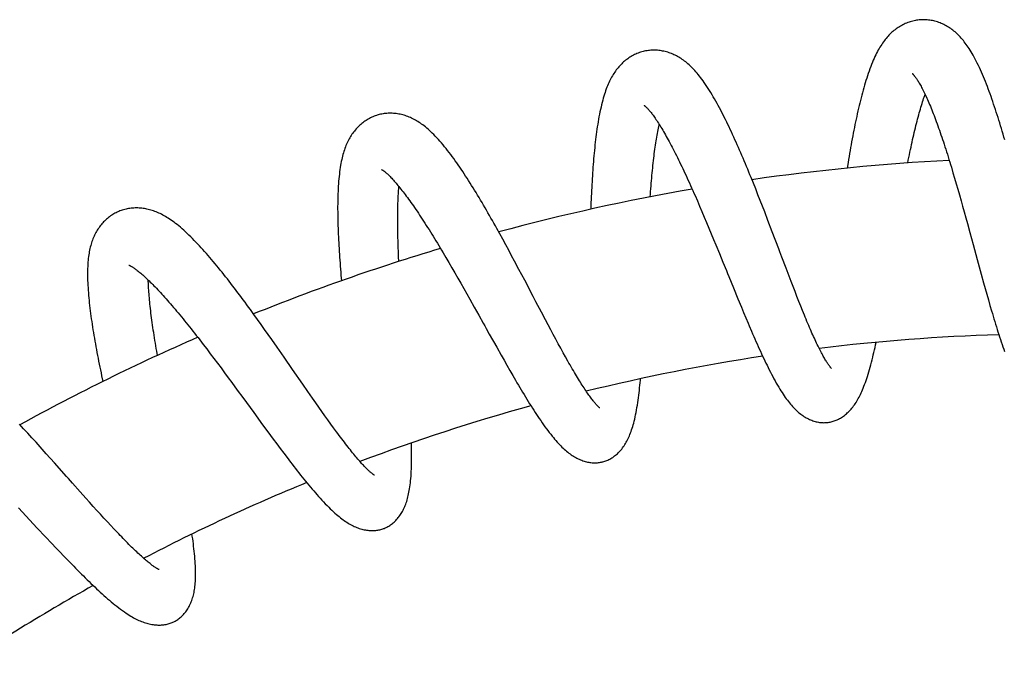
# Model space of a CAD drawing. Header units: millimetres. Extents: x 198 to 322, y 60 to 268.
# Tile 103 of 110: x 288 to 298, y 262 to 268. Entities that reach past the tile are written whole.
import ezdxf

# ---------------------------------------------------------------- set-up
doc = ezdxf.new("R2010")
doc.units = ezdxf.units.MM
doc.header["$LTSCALE"] = 30.734
doc.layers.get('0').update_dxf_attribs({"linetype": 'CONTINUOUS'})

msp = doc.modelspace()

# ---------------------------------------------------------------- linework, layer by layer
at = {"color": 7, "linetype": 'Continuous'}
for p, q in [((297.0707, 267.7291), (297.0707, 267.7292)), ((297.4478, 266.8235), (297.4634, 266.7716)), ((297.4634, 266.7716), (297.4791, 266.7188)), ((295.5366, 266.6697), (295.5145, 266.7242)), ((295.5585, 266.6147), (295.5366, 266.6697)), ((297.4791, 266.7188), (297.4947, 266.6653)), ((297.4947, 266.6653), (297.5104, 266.6112)), ((294.9732, 266.5508), (294.9954, 266.5001)), ((295.5804, 266.5595), (295.5585, 266.6147)), ((295.6022, 266.504), (295.5804, 266.5595)), ((297.5104, 266.6112), (297.526, 266.5565)), ((297.526, 266.5565), (297.5416, 266.5014)), ((294.9954, 266.5001), (295.0177, 266.4486)), ((295.0177, 266.4486), (295.0401, 266.3963)), ((295.6239, 266.4483), (295.6022, 266.504)), ((295.6454, 266.3927), (295.6239, 266.4483)), ((297.5416, 266.5014), (297.5566, 266.4481)), ((297.5566, 266.4481), (297.5716, 266.394)), ((295.0401, 266.3963), (295.0626, 266.3435)), ((295.6774, 266.3095), (295.6454, 266.3927)), ((297.5716, 266.394), (297.5873, 266.3372)), ((295.0626, 266.3435), (295.0851, 266.2903)), ((295.0851, 266.2903), (295.1075, 266.2368)), ((295.7193, 266.1995), (295.6774, 266.3095)), ((297.5873, 266.3372), (297.6031, 266.2799)), ((297.6031, 266.2799), (297.6267, 266.1934)), ((293.0884, 266.181), (293.0598, 266.2327)), ((293.1171, 266.1288), (293.0884, 266.181)), ((295.1075, 266.2368), (295.1299, 266.1829)), ((295.1299, 266.1829), (295.1524, 266.1287)), ((297.6267, 266.1934), (297.6582, 266.0777)), ((293.1457, 266.0762), (293.1171, 266.1288)), ((293.1743, 266.0235), (293.1457, 266.0762)), ((295.1524, 266.1287), (295.1748, 266.0743)), ((295.1748, 266.0743), (295.2085, 265.9921)), ((297.6582, 266.0777), (297.6972, 265.934)), ((292.5407, 265.9998), (292.5688, 265.9523)), ((293.2027, 265.9706), (293.1743, 266.0235)), ((293.2309, 265.9178), (293.2027, 265.9706)), ((295.2085, 265.9921), (295.2423, 265.9095)), ((292.5688, 265.9523), (292.5972, 265.9039)), ((292.5972, 265.9039), (292.6258, 265.8549)), ((293.273, 265.8388), (293.2309, 265.9178)), ((295.8519, 265.8496), (295.8119, 265.9552)), ((297.6972, 265.934), (297.7357, 265.7927)), ((292.6258, 265.8549), (292.6545, 265.8053)), ((292.6545, 265.8053), (292.6832, 265.7553)), ((293.3284, 265.734), (293.273, 265.8388)), ((295.8814, 265.7723), (295.8519, 265.8496)), ((297.7357, 265.7927), (297.7587, 265.7092)), ((292.6832, 265.7553), (292.712, 265.705)), ((292.712, 265.705), (292.7408, 265.6543)), ((295.9007, 265.7219), (295.8814, 265.7723)), ((295.9197, 265.6725), (295.9007, 265.7219)), ((297.7587, 265.7092), (297.7741, 265.6539)), ((292.7408, 265.6543), (292.7696, 265.6033)), ((292.7696, 265.6033), (292.7985, 265.5521)), ((295.3433, 265.6619), (295.3874, 265.5541)), ((295.9385, 265.6241), (295.9197, 265.6725)), ((295.957, 265.5767), (295.9385, 265.6241)), ((297.7741, 265.6539), (297.7895, 265.5991)), ((297.7895, 265.5991), (297.8049, 265.5448)), ((292.7985, 265.5521), (292.8419, 265.4747)), ((295.3874, 265.5541), (295.4203, 265.4746)), ((295.9753, 265.5304), (295.957, 265.5767)), ((295.9933, 265.4851), (295.9753, 265.5304)), ((297.8049, 265.5448), (297.8202, 265.4911)), ((290.7145, 265.4036), (290.68, 265.451)), ((290.749, 265.3556), (290.7145, 265.4036)), ((292.8419, 265.4747), (292.8854, 265.3969)), ((293.5295, 265.3519), (293.4904, 265.4259)), ((295.4203, 265.4746), (295.4421, 265.4222)), ((295.4421, 265.4222), (295.4639, 265.3702)), ((296.011, 265.4411), (295.9933, 265.4851)), ((296.0284, 265.3984), (296.011, 265.4411)), ((297.8202, 265.4911), (297.8357, 265.4381)), ((290.7836, 265.3073), (290.749, 265.3556)), ((290.8182, 265.2587), (290.7836, 265.3073)), ((293.555, 265.3037), (293.5295, 265.3519)), ((293.5802, 265.2564), (293.555, 265.3037)), ((295.4639, 265.3702), (295.4857, 265.3186)), ((290.8526, 265.21), (290.8182, 265.2587)), ((290.8869, 265.1613), (290.8526, 265.21)), ((292.9869, 265.2152), (293.0584, 265.0873)), ((293.6049, 265.2102), (293.5802, 265.2564)), ((293.6292, 265.1649), (293.6049, 265.2102)), ((290.1914, 265.1588), (290.2251, 265.1151)), ((290.2251, 265.1151), (290.2591, 265.0707)), ((290.938, 265.0884), (290.8869, 265.1613)), ((293.6532, 265.1206), (293.6292, 265.1649)), ((293.6769, 265.0774), (293.6532, 265.1206)), ((290.2591, 265.0707), (290.2934, 265.0256)), ((290.2934, 265.0256), (290.3278, 264.98)), ((291.0052, 264.9919), (290.938, 265.0884)), ((293.0584, 265.0873), (293.1009, 265.0119)), ((293.7001, 265.0352), (293.6769, 265.0774)), ((293.7229, 264.9942), (293.7001, 265.0352)), ((290.3278, 264.98), (290.3623, 264.934)), ((290.3623, 264.934), (290.397, 264.8876)), ((291.0882, 264.8722), (291.0052, 264.9919)), ((293.1009, 265.0119), (293.129, 264.9623)), ((293.129, 264.9623), (293.157, 264.9131)), ((293.7452, 264.9546), (293.7229, 264.9942)), ((290.397, 264.8876), (290.4317, 264.8408)), ((290.4317, 264.8408), (290.4665, 264.7938)), ((291.1861, 264.7309), (291.0882, 264.8722)), ((293.157, 264.9131), (293.1848, 264.8644)), ((293.1848, 264.8644), (293.2126, 264.8163)), ((290.4665, 264.7938), (290.5014, 264.7465)), ((290.5014, 264.7465), (290.554, 264.675)), ((293.2126, 264.8163), (293.2402, 264.7687)), ((290.554, 264.675), (290.6067, 264.603)), ((291.2339, 264.6621), (291.1861, 264.7309)), ((291.2807, 264.5949), (291.2339, 264.6621)), ((291.3113, 264.5513), (291.2807, 264.5949)), ((291.3414, 264.5085), (291.3113, 264.5513)), ((290.7121, 264.4588), (290.7989, 264.3402)), ((291.371, 264.4666), (291.3414, 264.5085)), ((291.4001, 264.4257), (291.371, 264.4666)), ((291.4286, 264.3857), (291.4001, 264.4257)), ((291.4567, 264.3468), (291.4286, 264.3857)), ((288.4909, 264.3013), (288.4509, 264.3445)), ((288.5309, 264.2578), (288.4909, 264.3013)), ((288.5708, 264.2141), (288.5309, 264.2578)), ((290.7989, 264.3402), (290.8502, 264.2703)), ((290.8502, 264.2703), (290.9011, 264.2015)), ((291.4842, 264.309), (291.4567, 264.3468)), ((291.5111, 264.2724), (291.4842, 264.309)), ((288.6107, 264.1703), (288.5708, 264.2141)), ((288.6505, 264.1263), (288.6107, 264.1703)), ((290.9011, 264.2015), (290.9349, 264.1561)), ((288.71, 264.0603), (288.6505, 264.1263)), ((290.9349, 264.1561), (290.9685, 264.1111)), ((290.9685, 264.1111), (291.002, 264.0666)), ((288.7888, 263.9724), (288.71, 264.0603)), ((291.002, 264.0666), (291.0352, 264.0227)), ((289.0924, 263.6321), (289.0374, 263.6935)), ((289.1285, 263.592), (289.0924, 263.6321)), ((289.164, 263.5525), (289.1285, 263.592)), ((288.4411, 263.537), (288.623, 263.3431)), ((289.1989, 263.5139), (289.164, 263.5525)), ((289.2332, 263.4763), (289.1989, 263.5139)), ((289.2668, 263.4396), (289.2332, 263.4763)), ((289.2996, 263.4039), (289.2668, 263.4396)), ((289.3318, 263.3692), (289.2996, 263.4039)), ((288.623, 263.3431), (288.7029, 263.2581)), ((289.3632, 263.3357), (289.3318, 263.3692)), ((289.3938, 263.3033), (289.3632, 263.3357)), ((288.7029, 263.2581), (288.7625, 263.1951)), ((288.7625, 263.1951), (288.8019, 263.1536)), ((288.8019, 263.1536), (288.8409, 263.1127)), ((288.8409, 263.1127), (288.8795, 263.0725)), ((288.8795, 263.0725), (288.9178, 263.0329)), ((288.9178, 263.0329), (288.9557, 262.994))]:
    msp.add_line(p, q, dxfattribs=at)
for points in [[(297.1567, 268.2471), (297.1485, 268.2466), (297.1366, 268.2456), (297.1245, 268.2442), (297.1124, 268.2424), (297.1002, 268.2403), (297.0879, 268.2377), (297.0756, 268.2349), (297.0633, 268.2316), (297.051, 268.2279), (297.0388, 268.2239), (297.0267, 268.2196), (297.0147, 268.2148), (297.0029, 268.2098), (296.9912, 268.2045), (296.9797, 268.1988), (296.9684, 268.1929), (296.9573, 268.1866), (296.9464, 268.1801), (296.9356, 268.1733), (296.9249, 268.1661), (296.9144, 268.1587), (296.9041, 268.151), (296.8939, 268.143), (296.8839, 268.1346), (296.8741, 268.126), (296.8644, 268.1171), (296.8548, 268.1078), (296.8454, 268.0983), (296.8362, 268.0884), (296.8271, 268.0782), (296.8181, 268.0677), (296.8093, 268.0568), (296.8006, 268.0456), (296.7919, 268.0339), (296.7834, 268.0219), (296.775, 268.0095), (296.7668, 267.9967), (296.7586, 267.9834), (296.7504, 267.9698), (296.7424, 267.9556), (296.7343, 267.9408), (296.7263, 267.9254), (296.7183, 267.9093), (296.7102, 267.8924), (296.702, 267.8747), (296.6938, 267.8562), (296.6855, 267.8368), (296.6773, 267.8166), (296.6691, 267.7957), (296.661, 267.7742), (296.653, 267.7524), (296.6452, 267.7301), (296.6376, 267.7077), (296.6302, 267.685), (296.6229, 267.662), (296.6158, 267.6388), (296.6088, 267.6153), (296.6019, 267.5915), (296.5952, 267.5675), (296.5886, 267.5432), (296.5821, 267.5187), (296.5757, 267.4939), (296.5694, 267.469), (296.5632, 267.4438), (296.5571, 267.4184), (296.5511, 267.3928), (296.5451, 267.3669), (296.5393, 267.3409), (296.5336, 267.3147), (296.5279, 267.2883), (296.5223, 267.2617), (296.5168, 267.235), (296.5113, 267.208), (296.5059, 267.1808), (296.5006, 267.1534), (296.4953, 267.1259), (296.4901, 267.0981), (296.4849, 267.0702), (296.4798, 267.042), (296.4747, 267.0137), (296.4697, 266.9852), (296.4647, 266.9566), (296.4598, 266.9279), (296.455, 266.899), (296.4501, 266.87), (296.4413, 266.8157)], [(297.9626, 267.0885), (297.9547, 267.116), (297.9467, 267.1434), (297.9387, 267.1707), (297.9307, 267.1978), (297.9226, 267.2247), (297.9144, 267.2515), (297.9063, 267.2781), (297.898, 267.3045), (297.8897, 267.3307), (297.8814, 267.3567), (297.873, 267.3825), (297.8646, 267.408), (297.8561, 267.4334), (297.8476, 267.4584), (297.839, 267.4832), (297.8304, 267.5078), (297.8217, 267.5321), (297.8129, 267.5561), (297.8041, 267.5798), (297.7952, 267.6034), (297.7862, 267.6267), (297.777, 267.6499), (297.7677, 267.6729), (297.7583, 267.6959), (297.7486, 267.7187), (297.7388, 267.7414), (297.7288, 267.7638), (297.7187, 267.7858), (297.7086, 267.8073), (297.6984, 267.8282), (297.6883, 267.8484), (297.6782, 267.8679), (297.6683, 267.8866), (297.6584, 267.9044), (297.6487, 267.9215), (297.6391, 267.9378), (297.6295, 267.9534), (297.6201, 267.9684), (297.6106, 267.9827), (297.6012, 267.9966), (297.5918, 268.0099), (297.5824, 268.0228), (297.5729, 268.0352), (297.5633, 268.0472), (297.5536, 268.0589), (297.5439, 268.0702), (297.534, 268.0811), (297.5241, 268.0915), (297.5141, 268.1017), (297.504, 268.1114), (297.4938, 268.1207), (297.4835, 268.1297), (297.4731, 268.1384), (297.4626, 268.1467), (297.452, 268.1547), (297.4412, 268.1623), (297.4304, 268.1697), (297.4193, 268.1767), (297.4082, 268.1834), (297.397, 268.1898), (297.3856, 268.1959), (297.374, 268.2016), (297.3624, 268.207), (297.3506, 268.2121), (297.3387, 268.2169), (297.3266, 268.2214), (297.3144, 268.2256), (297.302, 268.2294), (297.2896, 268.2329), (297.277, 268.236), (297.2644, 268.2388), (297.2518, 268.2412), (297.2392, 268.2432), (297.2267, 268.2448), (297.2142, 268.2461), (297.2018, 268.247), (297.1895, 268.2475), (297.1774, 268.2476), (297.1654, 268.2475), (297.1567, 268.2471)], [(294.5027, 267.9473), (294.4947, 267.9458), (294.4831, 267.9434), (294.4714, 267.9406), (294.4597, 267.9374), (294.4479, 267.9338), (294.4361, 267.9298), (294.4243, 267.9255), (294.4126, 267.9208), (294.401, 267.9158), (294.3894, 267.9104), (294.378, 267.9046), (294.3667, 267.8985), (294.3556, 267.8921), (294.3447, 267.8854), (294.334, 267.8785), (294.3235, 267.8713), (294.3133, 267.8638), (294.3032, 267.8561), (294.2934, 267.848), (294.2837, 267.8397), (294.2742, 267.8311), (294.2649, 267.8223), (294.2557, 267.8131), (294.2468, 267.8037), (294.2381, 267.794), (294.2296, 267.7841), (294.2212, 267.7738), (294.2131, 267.7633), (294.2051, 267.7525), (294.1973, 267.7414), (294.1897, 267.7299), (294.1823, 267.7181), (294.175, 267.706), (294.1678, 267.6935), (294.1608, 267.6806), (294.154, 267.6674), (294.1473, 267.6538), (294.1408, 267.6398), (294.1344, 267.6254), (294.1282, 267.6106), (294.1221, 267.5953), (294.116, 267.5794), (294.1101, 267.563), (294.1042, 267.5459), (294.0985, 267.5281), (294.0927, 267.5096), (294.0871, 267.4902), (294.0815, 267.4701), (294.076, 267.4491), (294.0706, 267.4274), (294.0653, 267.4051), (294.0602, 267.3823), (294.0552, 267.359), (294.0505, 267.3354), (294.0459, 267.3117), (294.0416, 267.2878), (294.0375, 267.2639), (294.0335, 267.2398), (294.0297, 267.2156), (294.0261, 267.1912), (294.0226, 267.1666), (294.0193, 267.1417), (294.016, 267.1165), (294.0129, 267.0911), (294.0099, 267.0654), (294.007, 267.0396), (294.0042, 267.0134), (294.0016, 266.9871), (293.999, 266.9605), (293.9965, 266.9338), (293.9942, 266.9068), (293.9919, 266.8796), (293.9897, 266.8522), (293.9876, 266.8246), (293.9856, 266.7969), (293.9837, 266.7691), (293.9818, 266.741), (293.9801, 266.7129), (293.9784, 266.6847), (293.9768, 266.6564), (293.9753, 266.628), (293.9738, 266.5995), (293.9724, 266.5708), (293.971, 266.542), (293.9698, 266.5131), (293.9685, 266.4841), (293.9674, 266.4549), (293.966, 266.419)], [(294.905, 267.8218), (294.894, 267.8312), (294.8829, 267.8402), (294.8719, 267.8488), (294.8608, 267.857), (294.8497, 267.8648), (294.8385, 267.8723), (294.8273, 267.8795), (294.8159, 267.8863), (294.8045, 267.8928), (294.793, 267.899), (294.7814, 267.9048), (294.7697, 267.9103), (294.7579, 267.9155), (294.7461, 267.9204), (294.7341, 267.9249), (294.7221, 267.9291), (294.71, 267.933), (294.6978, 267.9366), (294.6855, 267.9399), (294.6731, 267.9428), (294.6605, 267.9454), (294.6479, 267.9476), (294.6352, 267.9495), (294.6225, 267.951), (294.6098, 267.9522), (294.5971, 267.953), (294.5844, 267.9535), (294.5719, 267.9535), (294.5595, 267.9533), (294.5471, 267.9526), (294.535, 267.9517), (294.523, 267.9503), (294.5112, 267.9487), (294.5027, 267.9473)], [(295.5145, 266.7242), (295.5035, 266.7512), (295.4925, 266.7782), (295.4814, 266.805), (295.4704, 266.8316), (295.4593, 266.8581), (295.4482, 266.8845), (295.4371, 266.9108), (295.4259, 266.9369), (295.4147, 266.9628), (295.4036, 266.9886), (295.3923, 267.0143), (295.3811, 267.0398), (295.3698, 267.0651), (295.3585, 267.0902), (295.3471, 267.1152), (295.3358, 267.14), (295.3244, 267.1646), (295.3129, 267.189), (295.3015, 267.2131), (295.29, 267.237), (295.2785, 267.2607), (295.267, 267.2841), (295.2554, 267.3072), (295.2439, 267.3301), (295.2323, 267.3526), (295.2206, 267.3749), (295.2089, 267.397), (295.1972, 267.4188), (295.1854, 267.4403), (295.1735, 267.4616), (295.1615, 267.4827), (295.1494, 267.5036), (295.1371, 267.5242), (295.1248, 267.5446), (295.1123, 267.5647), (295.0997, 267.5845), (295.0871, 267.6038), (295.0746, 267.6225), (295.0622, 267.6405), (295.05, 267.6576), (295.0381, 267.674), (295.0264, 267.6895), (295.0149, 267.7043), (295.0036, 267.7184), (294.9925, 267.7318), (294.9814, 267.7447), (294.9705, 267.7571), (294.9596, 267.7689), (294.9487, 267.7803), (294.9378, 267.7913), (294.9269, 267.8019), (294.9159, 267.812), (294.905, 267.8218)], [(297.0707, 267.7292), (297.0709, 267.7289), (297.0714, 267.7285), (297.0721, 267.7279), (297.0729, 267.727), (297.074, 267.7259), (297.0754, 267.7246), (297.0769, 267.723), (297.0786, 267.7211), (297.0805, 267.7189), (297.0827, 267.7165), (297.085, 267.7137), (297.0875, 267.7107), (297.0902, 267.7073), (297.0931, 267.7036), (297.0962, 267.6995), (297.0994, 267.6951), (297.1029, 267.6903), (297.1065, 267.6851), (297.1104, 267.6795), (297.1145, 267.6733), (297.1188, 267.6667), (297.1234, 267.6595), (297.1281, 267.6518), (297.1331, 267.6436), (297.1382, 267.6348), (297.1436, 267.6255), (297.1491, 267.6157), (297.1547, 267.6054), (297.1605, 267.5946), (297.1665, 267.5833), (297.1725, 267.5715), (297.1786, 267.5593), (297.1848, 267.5467), (297.1911, 267.5336), (297.1975, 267.5201), (297.204, 267.506), (297.2106, 267.4916), (297.2172, 267.4766), (297.224, 267.4612), (297.2308, 267.4454), (297.2378, 267.429), (297.2447, 267.4123), (297.2518, 267.3952), (297.2588, 267.3776), (297.266, 267.3597), (297.2731, 267.3414), (297.2804, 267.3227), (297.2876, 267.3037), (297.2949, 267.2842), (297.3023, 267.2643), (297.3097, 267.2441), (297.3171, 267.2234), (297.3246, 267.2024), (297.3322, 267.1809), (297.3398, 267.1591), (297.3474, 267.137), (297.355, 267.1146), (297.3627, 267.0919), (297.3703, 267.0688), (297.378, 267.0455), (297.3857, 267.0218), (297.3934, 266.998), (297.4012, 266.9738), (297.4089, 266.9494), (297.4167, 266.9247), (297.4244, 266.8998), (297.4322, 266.8746), (297.44, 266.8492), (297.4478, 266.8235)], [(297.0263, 266.8655), (297.0317, 266.8924), (297.037, 266.9182), (297.0422, 266.9437), (297.0475, 266.969), (297.0528, 266.9939), (297.0581, 267.0186), (297.0633, 267.043), (297.0686, 267.067), (297.0739, 267.0907), (297.0792, 267.114), (297.0846, 267.1371), (297.0899, 267.1597), (297.0952, 267.1821), (297.1006, 267.2041), (297.1059, 267.2257), (297.1112, 267.247), (297.1166, 267.2679), (297.1219, 267.2885), (297.1273, 267.3086), (297.1326, 267.3284), (297.138, 267.3477), (297.1433, 267.3667), (297.1486, 267.3852), (297.1539, 267.4032), (297.1591, 267.4208), (297.1644, 267.438), (297.1696, 267.4547), (297.1748, 267.4709), (297.1799, 267.4866), (297.185, 267.5019), (297.19, 267.5166), (297.1939, 267.5277)], [(294.4806, 267.4225), (294.4805, 267.4225), (294.4806, 267.4224), (294.481, 267.4222), (294.4816, 267.4218), (294.4825, 267.4211), (294.4836, 267.4203), (294.485, 267.4192), (294.4866, 267.4178), (294.4885, 267.4162), (294.4906, 267.4144), (294.493, 267.4123), (294.4957, 267.4098), (294.4986, 267.4071), (294.5017, 267.404), (294.5051, 267.4006), (294.5088, 267.3969), (294.5127, 267.3928), (294.5169, 267.3882), (294.5213, 267.3833), (294.5261, 267.3778), (294.5312, 267.3719), (294.5366, 267.3654), (294.5423, 267.3584), (294.5482, 267.351), (294.5544, 267.3431), (294.5608, 267.3347), (294.5674, 267.3258), (294.5743, 267.3164), (294.5813, 267.3065), (294.5885, 267.2962), (294.5959, 267.2854), (294.6035, 267.2742), (294.6112, 267.2625), (294.6191, 267.2503), (294.6271, 267.2377), (294.6353, 267.2247), (294.6436, 267.2113), (294.652, 267.1974), (294.6606, 267.1831), (294.6692, 267.1684), (294.678, 267.1533), (294.6869, 267.1378), (294.6959, 267.1218), (294.7051, 267.1053), (294.7144, 267.0885), (294.7238, 267.0711), (294.7333, 267.0534), (294.743, 267.0352), (294.7527, 267.0166), (294.7626, 266.9977), (294.7725, 266.9783), (294.7825, 266.9585), (294.7927, 266.9384), (294.8028, 266.918), (294.8131, 266.8972), (294.8234, 266.8761), (294.8338, 266.8547), (294.8442, 266.833), (294.8547, 266.8109), (294.8652, 266.7886), (294.8758, 266.766), (294.8865, 266.7432), (294.8972, 266.72), (294.9079, 266.6966), (294.9186, 266.673), (294.9295, 266.6491), (294.9403, 266.6249), (294.9512, 266.6004), (294.9622, 266.5757), (294.9732, 266.5508)], [(291.9049, 267.3266), (291.8971, 267.3242), (291.8859, 267.3203), (291.8746, 267.3161), (291.8634, 267.3115), (291.8521, 267.3065), (291.8409, 267.3012), (291.8298, 267.2955), (291.8187, 267.2894), (291.8077, 267.2829), (291.7969, 267.2762), (291.7863, 267.2691), (291.7758, 267.2616), (291.7656, 267.254), (291.7556, 267.246), (291.7458, 267.2378), (291.7363, 267.2294), (291.727, 267.2207), (291.718, 267.2118), (291.7092, 267.2026), (291.7006, 267.1932), (291.6922, 267.1835), (291.684, 267.1736), (291.6761, 267.1634), (291.6684, 267.153), (291.6609, 267.1423), (291.6537, 267.1314), (291.6466, 267.1202), (291.6398, 267.1088), (291.6332, 267.0971), (291.6269, 267.0851), (291.6207, 267.0728), (291.6147, 267.0602), (291.6089, 267.0472), (291.6034, 267.0339), (291.598, 267.0203), (291.5928, 267.0063), (291.5878, 266.992), (291.5831, 266.9773), (291.5785, 266.9623), (291.5742, 266.9469), (291.57, 266.9311), (291.5659, 266.9147), (291.5621, 266.8977), (291.5583, 266.8801), (291.5548, 266.8619), (291.5514, 266.8429), (291.5481, 266.8231), (291.545, 266.8025), (291.5421, 266.781), (291.5393, 266.7588), (291.5368, 266.736), (291.5345, 266.7127), (291.5324, 266.6892), (291.5306, 266.6654), (291.529, 266.6414), (291.5276, 266.6173), (291.5264, 266.5931), (291.5254, 266.5687), (291.5246, 266.5442), (291.5239, 266.5195), (291.5234, 266.4947), (291.5231, 266.4697), (291.5229, 266.4444), (291.5229, 266.4189), (291.5231, 266.3931), (291.5234, 266.367), (291.5238, 266.3408), (291.5243, 266.3143), (291.525, 266.2877), (291.5258, 266.2608), (291.5267, 266.2338), (291.5278, 266.2066), (291.5289, 266.1792), (291.5302, 266.1517), (291.5316, 266.124), (291.533, 266.0962), (291.5346, 266.0682), (291.5363, 266.0401), (291.538, 266.012), (291.5399, 265.9836), (291.5418, 265.9552), (291.5438, 265.9267), (291.5459, 265.8981), (291.5481, 265.8694), (291.5503, 265.8406), (291.5526, 265.8117), (291.555, 265.7827), (291.5595, 265.7292)], [(292.3217, 267.2495), (292.3096, 267.2575), (292.2976, 267.2652), (292.2856, 267.2724), (292.2736, 267.2793), (292.2615, 267.2859), (292.2494, 267.292), (292.2373, 267.2979), (292.2251, 267.3034), (292.2129, 267.3085), (292.2006, 267.3133), (292.1883, 267.3178), (292.176, 267.3219), (292.1636, 267.3257), (292.1512, 267.3291), (292.1387, 267.3323), (292.1262, 267.335), (292.1136, 267.3375), (292.101, 267.3396), (292.0883, 267.3413), (292.0756, 267.3428), (292.0628, 267.3438), (292.0499, 267.3446), (292.037, 267.3449), (292.0241, 267.3449), (292.0112, 267.3446), (291.9984, 267.3438), (291.9858, 267.3427), (291.9732, 267.3413), (291.9608, 267.3395), (291.9486, 267.3374), (291.9366, 267.3349), (291.9248, 267.3321), (291.9132, 267.3291), (291.9049, 267.3266)], [(293.0598, 266.2327), (293.0455, 266.2584), (293.0312, 266.2839), (293.0169, 266.3092), (293.0026, 266.3344), (292.9884, 266.3595), (292.9741, 266.3845), (292.9598, 266.4093), (292.9455, 266.4339), (292.9312, 266.4585), (292.9168, 266.4829), (292.9024, 266.5072), (292.8881, 266.5313), (292.8737, 266.5553), (292.8593, 266.5791), (292.8449, 266.6026), (292.8305, 266.626), (292.8161, 266.6492), (292.8017, 266.6721), (292.7873, 266.6948), (292.7729, 266.7173), (292.7585, 266.7394), (292.7442, 266.7614), (292.7298, 266.783), (292.7155, 266.8044), (292.7011, 266.8256), (292.6867, 266.8465), (292.6723, 266.8671), (292.6579, 266.8875), (292.6434, 266.9076), (292.6289, 266.9274), (292.6143, 266.947), (292.5997, 266.9663), (292.5849, 266.9854), (292.5701, 267.0042), (292.5552, 267.0226), (292.5403, 267.0408), (292.5252, 267.0587), (292.5101, 267.0761), (292.495, 267.0931), (292.48, 267.1094), (292.4652, 267.125), (292.4507, 267.14), (292.4365, 267.1541), (292.4226, 267.1674), (292.4091, 267.1798), (292.396, 267.1916), (292.3832, 267.2026), (292.3706, 267.213), (292.3582, 267.2228), (292.3459, 267.2322), (292.3338, 267.2411), (292.3217, 267.2495)], [(294.5398, 266.5383), (294.5418, 266.5647), (294.5438, 266.5913), (294.5459, 266.6175), (294.548, 266.6435), (294.5502, 266.6692), (294.5524, 266.6947), (294.5546, 266.7199), (294.5569, 266.7448), (294.5593, 266.7694), (294.5617, 266.7937), (294.5642, 266.8178), (294.5667, 266.8415), (294.5693, 266.8649), (294.5719, 266.888), (294.5745, 266.9107), (294.5773, 266.933), (294.58, 266.955), (294.5828, 266.9765), (294.5857, 266.9976), (294.5886, 267.0183), (294.5915, 267.0385), (294.5944, 267.0583), (294.5974, 267.0776), (294.6004, 267.0965), (294.6035, 267.1149), (294.6066, 267.1328), (294.6097, 267.1504), (294.6129, 267.1675), (294.6161, 267.1842), (294.6193, 267.2004), (294.6225, 267.2162), (294.6258, 267.2316), (294.6272, 267.2377)], [(291.9469, 266.803), (291.9468, 266.803), (291.9468, 266.803), (291.9471, 266.8029), (291.9476, 266.8026), (291.9484, 266.8021), (291.9495, 266.8015), (291.9509, 266.8007), (291.9526, 266.7996), (291.9546, 266.7983), (291.9569, 266.7968), (291.9595, 266.795), (291.9624, 266.793), (291.9656, 266.7906), (291.9691, 266.788), (291.9729, 266.785), (291.977, 266.7818), (291.9814, 266.7781), (291.9862, 266.7741), (291.9913, 266.7697), (291.9968, 266.7648), (292.0027, 266.7594), (292.009, 266.7536), (292.0156, 266.7473), (292.0224, 266.7405), (292.0296, 266.7334), (292.0369, 266.7258), (292.0446, 266.7178), (292.0525, 266.7094), (292.0606, 266.7005), (292.069, 266.6912), (292.0776, 266.6815), (292.0864, 266.6713), (292.0955, 266.6607), (292.1047, 266.6496), (292.1142, 266.6381), (292.1239, 266.6262), (292.1338, 266.6139), (292.1438, 266.6012), (292.1541, 266.5881), (292.1644, 266.5745), (292.175, 266.5606), (292.1857, 266.5463), (292.1966, 266.5316), (292.2076, 266.5165), (292.2188, 266.5009), (292.2302, 266.485), (292.2418, 266.4686), (292.2536, 266.4518), (292.2655, 266.4346), (292.2775, 266.417), (292.2898, 266.399), (292.3021, 266.3806), (292.3146, 266.3619), (292.3272, 266.3429), (292.3399, 266.3235), (292.3527, 266.3039), (292.3656, 266.2839), (292.3786, 266.2636), (292.3916, 266.2431), (292.4048, 266.2223), (292.418, 266.2012), (292.4313, 266.1798), (292.4447, 266.1582), (292.4582, 266.1364), (292.4717, 266.1143), (292.4853, 266.0919), (292.4991, 266.0693), (292.5129, 266.0464), (292.5267, 266.0232), (292.5407, 265.9998)], [(292.1141, 265.9162), (292.1117, 265.9646), (292.1105, 265.991), (292.1094, 266.0171), (292.1084, 266.043), (292.1074, 266.0686), (292.1065, 266.0939), (292.1057, 266.119), (292.105, 266.1438), (292.1044, 266.1684), (292.1038, 266.1926), (292.1033, 266.2166), (292.103, 266.2403), (292.1027, 266.2636), (292.1025, 266.2867), (292.1024, 266.3094), (292.1024, 266.3317), (292.1024, 266.3536), (292.1026, 266.3751), (292.1029, 266.3962), (292.1032, 266.4169), (292.1037, 266.4372), (292.1042, 266.457), (292.1048, 266.4764), (292.1055, 266.4954), (292.1063, 266.514), (292.1072, 266.5321), (292.1082, 266.5497), (292.1092, 266.567), (292.1103, 266.5838), (292.1116, 266.6002), (292.1129, 266.6161), (292.1142, 266.6316), (292.1148, 266.6375)], [(289.402, 266.3943), (289.3945, 266.3909), (289.3839, 266.3858), (289.3732, 266.3802), (289.3626, 266.3743), (289.3521, 266.368), (289.3416, 266.3613), (289.3313, 266.3543), (289.3211, 266.347), (289.311, 266.3393), (289.3011, 266.3312), (289.2914, 266.3229), (289.2819, 266.3143), (289.2727, 266.3054), (289.2638, 266.2963), (289.2551, 266.287), (289.2467, 266.2775), (289.2386, 266.2678), (289.2307, 266.2579), (289.2231, 266.2478), (289.2157, 266.2374), (289.2085, 266.2268), (289.2016, 266.216), (289.195, 266.2049), (289.1886, 266.1937), (289.1825, 266.1822), (289.1766, 266.1705), (289.171, 266.1586), (289.1656, 266.1464), (289.1605, 266.134), (289.1556, 266.1214), (289.151, 266.1085), (289.1466, 266.0953), (289.1425, 266.0818), (289.1386, 266.0681), (289.1349, 266.054), (289.1314, 266.0396), (289.1282, 266.0248), (289.1253, 266.0096), (289.1225, 265.9941), (289.12, 265.9781), (289.1177, 265.9615), (289.1157, 265.9443), (289.1138, 265.9264), (289.1122, 265.9077), (289.1109, 265.8881), (289.1098, 265.8677), (289.109, 265.8465), (289.1084, 265.8246), (289.1082, 265.8022), (289.1083, 265.7793), (289.1086, 265.7561), (289.1093, 265.7327), (289.1102, 265.7091), (289.1113, 265.6852), (289.1127, 265.6612), (289.1143, 265.637), (289.1161, 265.6127), (289.1182, 265.5883), (289.1204, 265.5639), (289.1228, 265.5393), (289.1254, 265.5146), (289.1282, 265.4897), (289.1312, 265.4646), (289.1343, 265.4392), (289.1376, 265.4137), (289.1411, 265.3879), (289.1447, 265.3619), (289.1485, 265.3357), (289.1525, 265.3093), (289.1566, 265.2827), (289.1609, 265.2559), (289.1652, 265.229), (289.1698, 265.202), (289.1744, 265.1747), (289.1792, 265.1474), (289.184, 265.1199), (289.189, 265.0923), (289.1941, 265.0647), (289.1993, 265.0369), (289.2046, 265.009), (289.21, 264.9811), (289.2155, 264.953), (289.2211, 264.9249), (289.2267, 264.8967), (289.2325, 264.8684), (289.2383, 264.8399), (289.2442, 264.8114), (289.2556, 264.7572)], [(289.8218, 266.3702), (289.8089, 266.3766), (289.7961, 266.3826), (289.7833, 266.3882), (289.7706, 266.3935), (289.758, 266.3984), (289.7453, 266.4029), (289.7327, 266.4071), (289.7201, 266.411), (289.7074, 266.4145), (289.6948, 266.4177), (289.6821, 266.4205), (289.6695, 266.423), (289.6568, 266.4252), (289.6442, 266.4271), (289.6315, 266.4286), (289.6188, 266.4297), (289.6061, 266.4306), (289.5935, 266.4311), (289.5808, 266.4313), (289.568, 266.4311), (289.5553, 266.4306), (289.5425, 266.4297), (289.5297, 266.4284), (289.517, 266.4269), (289.5044, 266.4249), (289.4919, 266.4226), (289.4796, 266.42), (289.4674, 266.4171), (289.4555, 266.4138), (289.4437, 266.4102), (289.4321, 266.4063), (289.4208, 266.4022), (289.4098, 266.3977), (289.402, 266.3943)], [(290.68, 265.451), (290.6628, 265.4746), (290.6457, 265.498), (290.6285, 265.5213), (290.6114, 265.5444), (290.5943, 265.5674), (290.5772, 265.5903), (290.5601, 265.613), (290.543, 265.6356), (290.5259, 265.658), (290.5089, 265.6803), (290.4919, 265.7024), (290.4748, 265.7244), (290.4578, 265.7462), (290.4408, 265.7678), (290.4238, 265.7893), (290.4068, 265.8105), (290.3898, 265.8316), (290.3728, 265.8525), (290.3559, 265.8731), (290.339, 265.8935), (290.3222, 265.9137), (290.3054, 265.9336), (290.2886, 265.9533), (290.2718, 265.9727), (290.2551, 265.9918), (290.2384, 266.0107), (290.2217, 266.0293), (290.205, 266.0477), (290.1884, 266.0657), (290.1717, 266.0835), (290.155, 266.1011), (290.1383, 266.1183), (290.1215, 266.1354), (290.1046, 266.1521), (290.0877, 266.1686), (290.0707, 266.1848), (290.0538, 266.2006), (290.037, 266.2159), (290.0204, 266.2306), (290.0041, 266.2446), (289.9882, 266.2579), (289.9727, 266.2704), (289.9577, 266.2823), (289.9431, 266.2934), (289.9288, 266.3039), (289.9148, 266.3139), (289.901, 266.3233), (289.8875, 266.3322), (289.8742, 266.3406), (289.8609, 266.3486), (289.8478, 266.3562), (289.8348, 266.3634), (289.8218, 266.3702)], [(295.8119, 265.9552), (295.7915, 266.009), (295.7813, 266.036), (295.7193, 266.1995)], [(289.5074, 265.8797), (289.5073, 265.8797), (289.5073, 265.8797), (289.5075, 265.8796), (289.5081, 265.8794), (289.509, 265.879), (289.5101, 265.8786), (289.5116, 265.8779), (289.5134, 265.8771), (289.5155, 265.8761), (289.518, 265.8748), (289.5208, 265.8734), (289.5239, 265.8717), (289.5273, 265.8698), (289.5311, 265.8676), (289.5352, 265.8651), (289.5397, 265.8624), (289.5444, 265.8594), (289.5496, 265.8561), (289.5551, 265.8524), (289.561, 265.8483), (289.5673, 265.8438), (289.5741, 265.8389), (289.5812, 265.8336), (289.5887, 265.8278), (289.5966, 265.8217), (289.6048, 265.8152), (289.6133, 265.8082), (289.6221, 265.8009), (289.6312, 265.7932), (289.6406, 265.785), (289.6503, 265.7764), (289.6602, 265.7675), (289.6705, 265.7581), (289.681, 265.7483), (289.6917, 265.7382), (289.7027, 265.7276), (289.714, 265.7167), (289.7254, 265.7053), (289.7371, 265.6936), (289.749, 265.6815), (289.7612, 265.6691), (289.7735, 265.6562), (289.7861, 265.643), (289.7989, 265.6293), (289.8119, 265.6153), (289.8252, 265.6009), (289.8386, 265.5861), (289.8523, 265.571), (289.8661, 265.5554), (289.8802, 265.5395), (289.8944, 265.5232), (289.9089, 265.5066), (289.9235, 265.4896), (289.9383, 265.4723), (289.9532, 265.4547), (289.9683, 265.4368), (289.9835, 265.4186), (289.9989, 265.4001), (290.0143, 265.3813), (290.0299, 265.3623), (290.0455, 265.3431), (290.0613, 265.3236), (290.0772, 265.3039), (290.0932, 265.2839), (290.1092, 265.2637), (290.1254, 265.2432), (290.1418, 265.2225), (290.1582, 265.2015), (290.1748, 265.1802), (290.1914, 265.1588)], [(295.2423, 265.9095), (295.2761, 265.8266), (295.2874, 265.799), (295.2986, 265.7714), (295.3433, 265.6619)], [(289.7832, 265.0089), (289.776, 265.0504), (289.7715, 265.0767), (289.7671, 265.1027), (289.7629, 265.1284), (289.7587, 265.1539), (289.7547, 265.1792), (289.7507, 265.2042), (289.7469, 265.229), (289.7432, 265.2536), (289.7396, 265.2779), (289.7361, 265.302), (289.7328, 265.3257), (289.7296, 265.3492), (289.7265, 265.3723), (289.7235, 265.3951), (289.7207, 265.4176), (289.718, 265.4397), (289.7155, 265.4614), (289.7131, 265.4827), (289.7108, 265.5036), (289.7087, 265.5241), (289.7067, 265.5442), (289.7048, 265.5639), (289.7031, 265.5832), (289.7016, 265.602), (289.7002, 265.6204), (289.6989, 265.6384), (289.6978, 265.656), (289.6968, 265.6731), (289.6959, 265.6898), (289.6952, 265.7061), (289.6946, 265.722), (289.6942, 265.7358)], [(293.4904, 265.4259), (293.4372, 265.5271), (293.4237, 265.5527), (293.4102, 265.5784), (293.3284, 265.734)], [(296.2916, 264.882), (296.2916, 264.8819), (296.2916, 264.8819), (296.2914, 264.8821), (296.291, 264.8825), (296.2903, 264.8832), (296.2893, 264.8841), (296.2882, 264.8853), (296.2868, 264.8868), (296.2852, 264.8886), (296.2833, 264.8907), (296.2812, 264.8932), (296.2789, 264.896), (296.2764, 264.8991), (296.2736, 264.9027), (296.2706, 264.9067), (296.2673, 264.911), (296.2639, 264.9158), (296.2601, 264.9211), (296.2562, 264.9269), (296.2519, 264.9332), (296.2475, 264.94), (296.2428, 264.9473), (296.2379, 264.9551), (296.2329, 264.9633), (296.2277, 264.972), (296.2224, 264.9812), (296.2169, 264.9908), (296.2112, 265.0009), (296.2054, 265.0115), (296.1994, 265.0225), (296.1932, 265.0341), (296.187, 265.0461), (296.1805, 265.0585), (296.174, 265.0715), (296.1673, 265.0848), (296.1605, 265.0987), (296.1536, 265.1129), (296.1466, 265.1276), (296.1394, 265.1427), (296.1322, 265.1582), (296.1249, 265.1742), (296.1174, 265.1906), (296.1098, 265.2074), (296.1022, 265.2247), (296.0944, 265.2423), (296.0865, 265.2604), (296.0785, 265.2789), (296.0704, 265.2978), (296.0622, 265.3171), (296.0539, 265.3369), (296.0455, 265.357), (296.037, 265.3775), (296.0284, 265.3984)], [(297.8357, 265.4381), (297.8434, 265.4119), (297.8511, 265.3859), (297.8588, 265.3602), (297.8665, 265.3346), (297.8742, 265.3094), (297.8819, 265.2843), (297.8897, 265.2596), (297.8974, 265.235), (297.9052, 265.2107), (297.913, 265.1866), (297.9209, 265.1627), (297.9288, 265.139), (297.9367, 265.1156), (297.9447, 265.0924), (297.9527, 265.0695), (297.9609, 265.0468)], [(292.8854, 265.3969), (292.929, 265.3189), (292.9435, 265.2929), (292.958, 265.2669), (292.9869, 265.2152)], [(295.4857, 265.3186), (295.4965, 265.2931), (295.5182, 265.2425)], [(295.5182, 265.2425), (295.529, 265.2175), (295.5398, 265.1927), (295.5506, 265.168), (295.5614, 265.1436), (295.5721, 265.1194), (295.5829, 265.0954), (295.5936, 265.0717), (295.6044, 265.0482), (295.6151, 265.0249), (295.6257, 265.002), (295.6364, 264.9793), (295.647, 264.957), (295.6576, 264.935), (295.6682, 264.9132), (295.6789, 264.8915), (295.6897, 264.8699), (295.7007, 264.8484), (295.7119, 264.8268), (295.7232, 264.8053), (295.7347, 264.7839), (295.7462, 264.7629), (295.7577, 264.7423), (295.7692, 264.7223), (295.7805, 264.703), (295.7916, 264.6845), (295.8025, 264.6668), (295.8132, 264.65), (295.8237, 264.6339), (295.834, 264.6185), (295.8442, 264.6038), (295.8543, 264.5898), (295.8642, 264.5763), (295.8741, 264.5634), (295.8839, 264.551), (295.8938, 264.539), (295.9036, 264.5275), (295.9134, 264.5165), (295.9232, 264.5059), (295.933, 264.4957), (295.9429, 264.4859), (295.9527, 264.4766), (295.9626, 264.4676), (295.9726, 264.459), (295.9827, 264.4507), (295.9929, 264.4427), (296.0033, 264.4351), (296.0137, 264.4277), (296.0243, 264.4207)], [(296.2517, 264.3618), (296.2586, 264.3626), (296.2682, 264.3641), (296.2779, 264.3659), (296.2876, 264.3681), (296.2974, 264.3706), (296.3072, 264.3735), (296.3171, 264.3768), (296.327, 264.3804), (296.3369, 264.3844), (296.3468, 264.3888), (296.3567, 264.3935), (296.3666, 264.3987), (296.3764, 264.4042), (296.3862, 264.4101), (296.3959, 264.4164), (296.4054, 264.423), (296.415, 264.43), (296.4244, 264.4374), (296.4339, 264.4453), (296.4432, 264.4536), (296.4525, 264.4622), (296.4616, 264.4713), (296.4705, 264.4807), (296.4792, 264.4904), (296.4877, 264.5004), (296.496, 264.5106), (296.504, 264.5211), (296.5119, 264.532), (296.5196, 264.5431), (296.5271, 264.5546), (296.5345, 264.5665), (296.5419, 264.5788), (296.5491, 264.5916), (296.5562, 264.6048), (296.5632, 264.6184), (296.5702, 264.6325), (296.577, 264.647), (296.5838, 264.6621), (296.5905, 264.6778), (296.5972, 264.6941), (296.6039, 264.711), (296.6106, 264.7286), (296.6173, 264.7469), (296.624, 264.766), (296.6307, 264.786), (296.6374, 264.8067), (296.6441, 264.8282), (296.6507, 264.8503), (296.6573, 264.873), (296.6638, 264.8961), (296.6701, 264.9195), (296.6763, 264.9431), (296.6823, 264.9666), (296.6882, 264.9903), (296.6939, 265.014), (296.6995, 265.0377), (296.705, 265.0616), (296.7105, 265.0856), (296.7158, 265.1098), (296.7212, 265.1347)], [(294.0536, 264.5019), (294.0536, 264.5019), (294.0535, 264.502), (294.0532, 264.5022), (294.0525, 264.5027), (294.0517, 264.5033), (294.0505, 264.5042), (294.0491, 264.5054), (294.0474, 264.5068), (294.0455, 264.5085), (294.0433, 264.5106), (294.0408, 264.5129), (294.038, 264.5155), (294.0349, 264.5185), (294.0316, 264.5219), (294.028, 264.5256), (294.0242, 264.5297), (294.0201, 264.5342), (294.0156, 264.5391), (294.0109, 264.5445), (294.0058, 264.5504), (294.0005, 264.5568), (293.9948, 264.5638), (293.9889, 264.5711), (293.9828, 264.5789), (293.9764, 264.5872), (293.9699, 264.5959), (293.9631, 264.605), (293.9561, 264.6146), (293.9489, 264.6247), (293.9415, 264.6352), (293.9338, 264.6461), (293.926, 264.6575), (293.918, 264.6694), (293.9098, 264.6817), (293.9014, 264.6944), (293.8928, 264.7076), (293.8841, 264.7212), (293.8752, 264.7352), (293.8662, 264.7497), (293.857, 264.7645), (293.8476, 264.7797), (293.8381, 264.7953), (293.8284, 264.8114), (293.8186, 264.8278), (293.8086, 264.8447), (293.7984, 264.862), (293.7881, 264.8797), (293.7776, 264.8979), (293.7669, 264.9164), (293.7561, 264.9353), (293.7452, 264.9546)], [(293.2402, 264.7687), (293.254, 264.7452), (293.2678, 264.7219), (293.2815, 264.6987), (293.2951, 264.6758), (293.3087, 264.6531), (293.3223, 264.6306), (293.3358, 264.6083), (293.3493, 264.5863), (293.3628, 264.5645), (293.3762, 264.543), (293.3896, 264.5217), (293.4029, 264.5007), (293.4162, 264.48), (293.4294, 264.4595), (293.4427, 264.4393), (293.4559, 264.4193), (293.4693, 264.3995), (293.4828, 264.3797), (293.4964, 264.3599), (293.5103, 264.3403), (293.5243, 264.3207), (293.5383, 264.3015), (293.5522, 264.2828), (293.566, 264.2647), (293.5794, 264.2475), (293.5926, 264.231), (293.6054, 264.2154), (293.6178, 264.2005), (293.6301, 264.1864), (293.642, 264.1729), (293.6538, 264.16), (293.6654, 264.1477), (293.6769, 264.136), (293.6882, 264.1248), (293.6995, 264.114), (293.7108, 264.1037), (293.7219, 264.0938), (293.7331, 264.0843), (293.7441, 264.0753), (293.7552, 264.0668), (293.7661, 264.0586), (293.7771, 264.0509), (293.7882, 264.0435), (293.7992, 264.0364), (293.8104, 264.0297), (293.8217, 264.0233), (293.833, 264.0173), (293.8445, 264.0116)], [(294.0774, 263.9806), (294.0842, 263.9824), (294.0936, 263.985), (294.1031, 263.988), (294.1125, 263.9914), (294.122, 263.9951), (294.1314, 263.9992), (294.1408, 264.0037), (294.1502, 264.0085), (294.1596, 264.0138), (294.169, 264.0194), (294.1783, 264.0254), (294.1875, 264.0317), (294.1966, 264.0385), (294.2056, 264.0456), (294.2145, 264.053), (294.2232, 264.0608), (294.2318, 264.069), (294.2403, 264.0776), (294.2487, 264.0866), (294.257, 264.096), (294.265, 264.1057), (294.2729, 264.1158), (294.2806, 264.1262), (294.288, 264.1369), (294.2952, 264.1478), (294.3021, 264.159), (294.3088, 264.1705), (294.3153, 264.1823), (294.3216, 264.1944), (294.3278, 264.2069), (294.3337, 264.2197), (294.3395, 264.233), (294.3452, 264.2467), (294.3507, 264.2608), (294.3561, 264.2754), (294.3613, 264.2905), (294.3663, 264.306), (294.3713, 264.3221), (294.3762, 264.3389), (294.3809, 264.3565), (294.3857, 264.375), (294.3903, 264.3944), (294.395, 264.4149), (294.3995, 264.4365), (294.404, 264.4589), (294.4083, 264.4821), (294.4125, 264.5057), (294.4164, 264.5295), (294.4201, 264.5532), (294.4236, 264.5768), (294.4268, 264.6004), (294.4299, 264.6241), (294.4329, 264.6478), (294.4358, 264.6717), (294.4385, 264.6959), (294.4411, 264.7204), (294.4436, 264.7451), (294.4461, 264.7701), (294.4474, 264.7842)], [(290.6067, 264.603), (290.677, 264.5068), (290.7121, 264.4588)], [(296.0243, 264.4207), (296.035, 264.4141), (296.0457, 264.4079), (296.0565, 264.402), (296.0673, 264.3966), (296.0781, 264.3915), (296.0888, 264.3869), (296.0996, 264.3826), (296.1103, 264.3787), (296.1211, 264.3752), (296.1319, 264.372), (296.1427, 264.3692), (296.1534, 264.3668), (296.164, 264.3648), (296.1745, 264.3631), (296.1849, 264.3618), (296.1953, 264.3608), (296.2054, 264.3602), (296.2155, 264.3599), (296.2255, 264.36), (296.2353, 264.3604), (296.245, 264.3611), (296.2517, 264.3618)], [(291.8785, 263.8522), (291.8785, 263.8522), (291.8785, 263.8522), (291.8782, 263.8524), (291.8776, 263.8527), (291.8767, 263.8532), (291.8755, 263.8539), (291.8741, 263.8548), (291.8723, 263.856), (291.8703, 263.8574), (291.8679, 263.859), (291.8653, 263.8609), (291.8623, 263.8631), (291.859, 263.8656), (291.8554, 263.8684), (291.8515, 263.8716), (291.8473, 263.875), (291.8428, 263.8789), (291.8379, 263.8831), (291.8326, 263.8878), (291.8269, 263.8929), (291.821, 263.8985), (291.8146, 263.9045), (291.808, 263.9109), (291.8011, 263.9177), (291.794, 263.925), (291.7866, 263.9326), (291.7789, 263.9406), (291.7709, 263.9491), (291.7627, 263.9579), (291.7542, 263.9672), (291.7455, 263.9769), (291.7365, 263.9871), (291.7273, 263.9976), (291.7178, 264.0086), (291.7081, 264.02), (291.6981, 264.0318), (291.688, 264.044), (291.6776, 264.0565), (291.6671, 264.0694), (291.6563, 264.0828), (291.6453, 264.0964), (291.6342, 264.1105), (291.6228, 264.125), (291.6112, 264.1398), (291.5994, 264.155), (291.5874, 264.1707), (291.5752, 264.1867), (291.5628, 264.2031), (291.5501, 264.2199), (291.5373, 264.237), (291.5243, 264.2545), (291.5111, 264.2724)], [(291.9656, 263.3377), (291.9722, 263.3402), (291.9812, 263.344), (291.9902, 263.3482), (291.9991, 263.3526), (292.008, 263.3575), (292.0169, 263.3627), (292.0257, 263.3682), (292.0344, 263.3741), (292.043, 263.3804), (292.0516, 263.3871), (292.06, 263.3941), (292.0683, 263.4015), (292.0765, 263.4092), (292.0845, 263.4173), (292.0924, 263.4257), (292.1001, 263.4345), (292.1077, 263.4436), (292.115, 263.453), (292.1221, 263.4627), (292.129, 263.4727), (292.1356, 263.483), (292.142, 263.4935), (292.1482, 263.5043), (292.1541, 263.5154), (292.1598, 263.5267), (292.1652, 263.5383), (292.1704, 263.5501), (292.1754, 263.5622), (292.1802, 263.5747), (292.1848, 263.5875), (292.1892, 263.6007), (292.1934, 263.6143), (292.1974, 263.6283), (292.2012, 263.6428), (292.2049, 263.6578), (292.2083, 263.6733), (292.2116, 263.6893), (292.2146, 263.7058), (292.2175, 263.723), (292.2202, 263.7409), (292.2227, 263.7596), (292.2251, 263.7792), (292.2272, 263.7997), (292.2292, 263.8211), (292.231, 263.8435), (292.2325, 263.8666), (292.2338, 263.8902), (292.2349, 263.9142), (292.2358, 263.9381), (292.2364, 263.9621), (292.2369, 263.9858), (292.2372, 264.0096), (292.2373, 264.0333), (292.2372, 264.0572), (292.2371, 264.0812), (292.2367, 264.1055), (292.2363, 264.1301), (292.2357, 264.155), (292.2355, 264.1644)], [(289.0374, 263.6935), (288.9626, 263.7774), (288.9436, 263.7987), (288.9246, 263.8201), (288.9054, 263.8416), (288.7888, 263.9724)], [(291.0352, 264.0227), (291.0517, 264.001), (291.0682, 263.9796), (291.0846, 263.9583), (291.1009, 263.9372), (291.1171, 263.9163), (291.1333, 263.8956), (291.1495, 263.8751), (291.1656, 263.8548), (291.1816, 263.8348), (291.1975, 263.815), (291.2134, 263.7954), (291.2293, 263.7761), (291.245, 263.757), (291.2607, 263.7382), (291.2763, 263.7197), (291.2919, 263.7015), (291.3075, 263.6834), (291.3231, 263.6656), (291.3389, 263.6478), (291.3548, 263.6302), (291.3709, 263.6125), (291.3872, 263.595), (291.4037, 263.5777), (291.4201, 263.5608), (291.4362, 263.5445), (291.452, 263.529), (291.4673, 263.5143), (291.4821, 263.5005), (291.4964, 263.4876), (291.5102, 263.4754), (291.5236, 263.4639), (291.5367, 263.4531), (291.5496, 263.4428), (291.5622, 263.433), (291.5748, 263.4237), (291.5871, 263.4149), (291.5994, 263.4064), (291.6116, 263.3985), (291.6236, 263.3909), (291.6356, 263.3838), (291.6475, 263.377), (291.6593, 263.3707), (291.6712, 263.3647), (291.683, 263.3591), (291.6949, 263.3538), (291.7069, 263.3488), (291.7189, 263.3442), (291.7309, 263.34)], [(293.8445, 264.0116), (293.8559, 264.0063), (293.8674, 264.0014), (293.8789, 263.9969), (293.8903, 263.9928), (293.9017, 263.9891), (293.913, 263.9858), (293.9242, 263.9828), (293.9353, 263.9803), (293.9465, 263.9781), (293.9576, 263.9762), (293.9686, 263.9748), (293.9795, 263.9737), (293.9902, 263.973), (294.0009, 263.9726), (294.0114, 263.9725), (294.0217, 263.9729), (294.0319, 263.9735), (294.0419, 263.9744), (294.0517, 263.9757), (294.0614, 263.9773), (294.0709, 263.9792), (294.0774, 263.9806)], [(291.7309, 263.34), (291.7429, 263.3361), (291.7549, 263.3327), (291.7668, 263.3296), (291.7787, 263.3269), (291.7904, 263.3246), (291.8019, 263.3227), (291.8134, 263.3212), (291.8248, 263.32), (291.8361, 263.3192), (291.8473, 263.3187), (291.8584, 263.3186), (291.8694, 263.3189), (291.8801, 263.3195), (291.8907, 263.3204), (291.9011, 263.3216), (291.9113, 263.3232), (291.9213, 263.3251), (291.9312, 263.3272), (291.9408, 263.3297), (291.9502, 263.3324), (291.9593, 263.3354), (291.9656, 263.3377)], [(289.7769, 262.954), (289.7733, 262.9561), (289.7689, 262.9589), (289.7639, 262.9621), (289.7585, 262.9656), (289.7528, 262.9695), (289.7466, 262.9738), (289.7402, 262.9784), (289.7335, 262.9833), (289.7265, 262.9885), (289.7191, 262.9942), (289.7114, 263.0002), (289.7033, 263.0065), (289.6949, 263.0133), (289.6862, 263.0205), (289.6772, 263.028), (289.6679, 263.0359), (289.6583, 263.0442), (289.6483, 263.0529), (289.6381, 263.062), (289.6276, 263.0714), (289.6169, 263.0812), (289.6058, 263.0913), (289.5945, 263.1019), (289.583, 263.1128), (289.5711, 263.124), (289.559, 263.1357), (289.5466, 263.1477), (289.534, 263.1601), (289.5211, 263.1728), (289.5079, 263.186), (289.4944, 263.1995), (289.4807, 263.2133), (289.4668, 263.2275), (289.4526, 263.2421), (289.4382, 263.2569), (289.4236, 263.2721), (289.4088, 263.2875), (289.3938, 263.3033)], [(289.9478, 262.4424), (289.954, 262.4458), (289.9625, 262.4506), (289.9709, 262.4558), (289.9792, 262.4613), (289.9875, 262.4672), (289.9957, 262.4735), (290.0037, 262.4801), (290.0117, 262.487), (290.0195, 262.4944), (290.0272, 262.502), (290.0348, 262.5101), (290.0422, 262.5185), (290.0494, 262.5272), (290.0564, 262.5363), (290.0632, 262.5456), (290.0698, 262.5553), (290.0762, 262.5653), (290.0823, 262.5756), (290.0883, 262.5864), (290.094, 262.5974), (290.0995, 262.6088), (290.1047, 262.6205), (290.1096, 262.6324), (290.1143, 262.6445), (290.1186, 262.6569), (290.1226, 262.6694), (290.1264, 262.6822), (290.1298, 262.6951), (290.133, 262.7084), (290.136, 262.7219), (290.1387, 262.7358), (290.1411, 262.75), (290.1433, 262.7646), (290.1452, 262.7797), (290.1469, 262.7951), (290.1484, 262.8109), (290.1495, 262.8272), (290.1504, 262.8439), (290.1511, 262.8612), (290.1515, 262.8791), (290.1517, 262.8976), (290.1515, 262.9168), (290.1511, 262.9367), (290.1505, 262.9573), (290.1495, 262.9787), (290.1483, 263.0008), (290.1468, 263.0237), (290.145, 263.047), (290.1429, 263.0708), (290.1406, 263.0949), (290.1381, 263.1191), (290.1354, 263.1433), (290.1326, 263.1674), (290.1296, 263.1915), (290.1265, 263.2155), (290.1232, 263.2396), (290.1198, 263.2638), (290.1165, 263.2858)], [(288.9557, 262.994), (288.9746, 262.9747), (288.9934, 262.9556), (289.0121, 262.9366), (289.0308, 262.9178), (289.0495, 262.8992), (289.068, 262.8808), (289.0865, 262.8625), (289.1049, 262.8445), (289.1232, 262.8267), (289.1414, 262.8091), (289.1595, 262.7918), (289.1776, 262.7746), (289.1956, 262.7577), (289.2135, 262.7411), (289.2313, 262.7247), (289.2491, 262.7085), (289.2669, 262.6926), (289.2846, 262.677), (289.3022, 262.6615), (289.3199, 262.6463), (289.3377, 262.6314), (289.3554, 262.6167), (289.3733, 262.6022), (289.3912, 262.588), (289.4092, 262.574), (289.4274, 262.5603), (289.4457, 262.5469), (289.4642, 262.5338), (289.4819, 262.5218)], [(289.7984, 262.9426), (289.7985, 262.9426), (289.7987, 262.9425), (289.7986, 262.9425), (289.7982, 262.9427), (289.7975, 262.943), (289.7965, 262.9435), (289.7951, 262.9441), (289.7935, 262.9449), (289.7915, 262.9458), (289.7892, 262.947), (289.7865, 262.9485), (289.7835, 262.9501), (289.7801, 262.9521), (289.7769, 262.954)], [(289.4819, 262.5218), (289.4961, 262.5124), (289.511, 262.5029), (289.5254, 262.4941), (289.5393, 262.486), (289.5528, 262.4784), (289.566, 262.4712), (289.579, 262.4646), (289.5918, 262.4583), (289.6044, 262.4525), (289.617, 262.447), (289.6295, 262.4419), (289.6419, 262.4371), (289.6544, 262.4327), (289.6668, 262.4286), (289.6792, 262.4249), (289.6916, 262.4215), (289.704, 262.4184), (289.7164, 262.4158), (289.7287, 262.4135), (289.7409, 262.4116), (289.753, 262.41), (289.765, 262.4089), (289.7768, 262.4081), (289.7884, 262.4076), (289.7999, 262.4075), (289.8112, 262.4078), (289.8225, 262.4084), (289.8336, 262.4093), (289.8445, 262.4106), (289.8553, 262.4122), (289.8658, 262.4141), (289.8761, 262.4163), (289.8862, 262.4188), (289.8961, 262.4216), (289.9057, 262.4246), (289.9151, 262.428), (289.9243, 262.4315), (289.9332, 262.4354), (289.9419, 262.4395), (289.9478, 262.4424)]]:
    msp.add_lwpolyline(points, dxfattribs=at)
for radius, start, end in [(20.85, 92.94257, 98.20357), (20.85, 99.80872, 105.06771), (20.85, 106.67196, 111.93023), (19.15, 91.77084, 96.97603), (20.85, 113.53413, 118.79302), (19.15, 98.62396, 103.82295), (19.15, 105.47401, 110.66873), (19.15, 112.32269, 117.51663), (19.15, 119.17291, 124.36829)]:
    msp.add_arc((298.4978, 246.0675), radius, start, end, dxfattribs=at)

doc.saveas('drawing.dxf')
